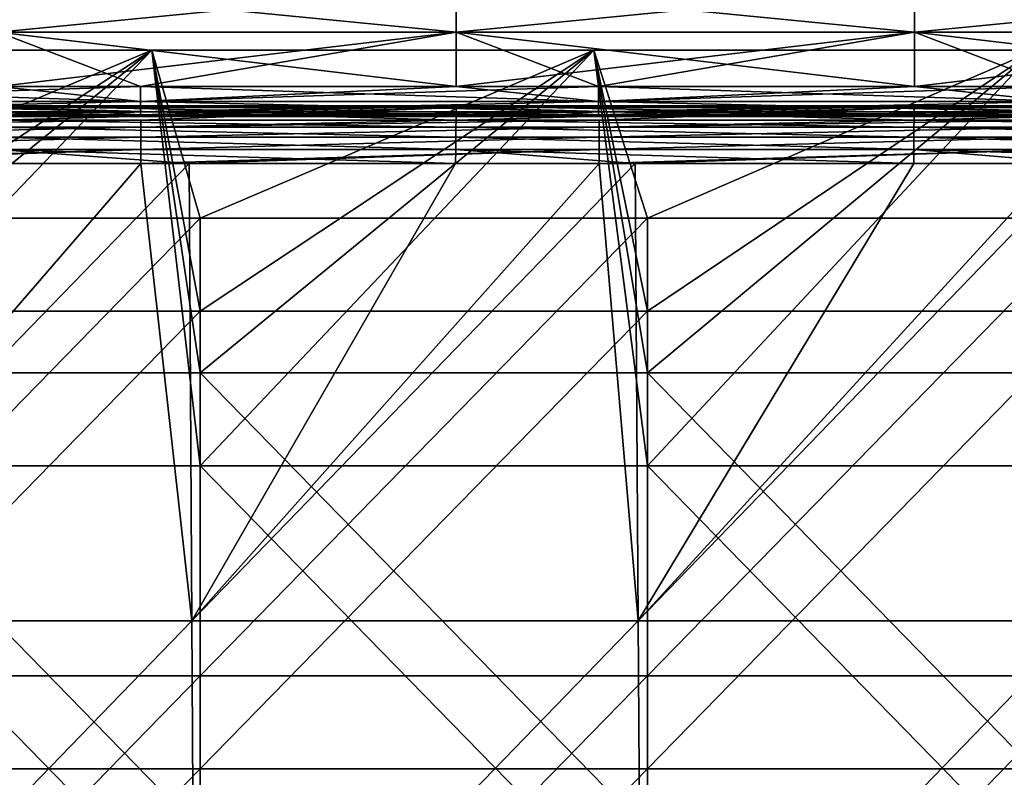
# Model space of a CAD drawing. Header units: millimetres. Extents: x -125 to 125, y -5 to 106.
# Tile 193 of 206: x 83 to 104, y 26 to 43. Entities that reach past the tile are written whole.
import ezdxf

# ---------------------------------------------------------------- set-up
doc = ezdxf.new("R2010")
doc.units = ezdxf.units.MM
doc.header["$LTSCALE"] = 65.185185
for name, color, linetype in [('107', 7, 'CONTINUOUS'), ('109', 7, 'CONTINUOUS'), ('110', 7, 'CONTINUOUS'), ('111', 7, 'CONTINUOUS'), ('112', 7, 'CONTINUOUS'), ('113', 7, 'CONTINUOUS'), ('114', 7, 'CONTINUOUS'), ('134', 7, 'CONTINUOUS'), ('135', 7, 'CONTINUOUS'), ('136', 7, 'CONTINUOUS'), ('244', 7, 'CONTINUOUS'), ('248', 7, 'CONTINUOUS'), ('250', 7, 'CONTINUOUS'), ('254', 7, 'CONTINUOUS'), ('275', 7, 'CONTINUOUS'), ('276', 7, 'CONTINUOUS')]:
    doc.layers.add(name, color=color, linetype=linetype)

msp = doc.modelspace()

# ---------------------------------------------------------------- linework, layer by layer
at = {"layer": '107', "linetype": 'CONTINUOUS'}
for points in [[(82.187, 40.344, -49.271), (82.189, 40.491, -49.011), (92.037, 40.344, -49.271), (82.187, 40.344, -49.271)], [(82.189, 40.491, -49.011), (92.039, 40.491, -49.011), (92.037, 40.344, -49.271), (82.189, 40.491, -49.011)], [(92.037, 40.344, -49.271), (92.039, 40.491, -49.011), (101.886, 40.344, -49.271), (92.037, 40.344, -49.271)], [(92.039, 40.491, -49.011), (101.888, 40.491, -49.011), (101.886, 40.344, -49.271), (92.039, 40.491, -49.011)], [(101.886, 40.344, -49.271), (101.888, 40.491, -49.011), (111.736, 40.344, -49.271), (101.886, 40.344, -49.271)], [(101.888, 40.491, -49.011), (111.738, 40.491, -49.011), (111.736, 40.344, -49.271), (101.888, 40.491, -49.011)], [(82.185, 40.128, -49.476), (82.187, 40.344, -49.271), (92.035, 40.128, -49.476), (82.185, 40.128, -49.476)], [(92.035, 40.128, -49.476), (82.187, 40.344, -49.271), (92.037, 40.344, -49.271), (92.035, 40.128, -49.476)], [(92.035, 40.128, -49.476), (92.037, 40.344, -49.271), (101.884, 40.128, -49.476), (92.035, 40.128, -49.476)], [(101.884, 40.128, -49.476), (92.037, 40.344, -49.271), (101.886, 40.344, -49.271), (101.884, 40.128, -49.476)], [(101.884, 40.128, -49.476), (101.886, 40.344, -49.271), (111.734, 40.128, -49.476), (101.884, 40.128, -49.476)], [(111.734, 40.128, -49.476), (101.886, 40.344, -49.271), (111.736, 40.344, -49.271), (111.734, 40.128, -49.476)], [(82.183, 39.86, -49.608), (82.185, 40.128, -49.476), (92.033, 39.86, -49.608), (82.183, 39.86, -49.608)], [(92.033, 39.86, -49.608), (82.185, 40.128, -49.476), (92.035, 40.128, -49.476), (92.033, 39.86, -49.608)], [(92.033, 39.86, -49.608), (92.035, 40.128, -49.476), (101.882, 39.86, -49.608), (92.033, 39.86, -49.608)], [(101.882, 39.86, -49.608), (92.035, 40.128, -49.476), (101.884, 40.128, -49.476), (101.882, 39.86, -49.608)], [(101.882, 39.86, -49.608), (101.884, 40.128, -49.476), (111.732, 39.86, -49.608), (101.882, 39.86, -49.608)], [(111.732, 39.86, -49.608), (101.884, 40.128, -49.476), (111.734, 40.128, -49.476), (111.732, 39.86, -49.608)], [(82.181, 39.565, -49.655), (82.183, 39.86, -49.608), (86.299, 39.565, -49.655), (82.181, 39.565, -49.655)], [(86.299, 39.565, -49.655), (82.183, 39.86, -49.608), (92.031, 39.565, -49.655), (86.299, 39.565, -49.655)], [(92.031, 39.565, -49.655), (82.183, 39.86, -49.608), (92.033, 39.86, -49.608), (92.031, 39.565, -49.655)], [(92.031, 39.565, -49.655), (92.033, 39.86, -49.608), (95.888, 39.565, -49.655), (92.031, 39.565, -49.655)], [(95.888, 39.565, -49.655), (92.033, 39.86, -49.608), (101.88, 39.565, -49.655), (95.888, 39.565, -49.655)], [(101.88, 39.565, -49.655), (92.033, 39.86, -49.608), (101.882, 39.86, -49.608), (101.88, 39.565, -49.655)], [(101.88, 39.565, -49.655), (101.882, 39.86, -49.608), (105.477, 39.565, -49.655), (101.88, 39.565, -49.655)], [(105.477, 39.565, -49.655), (101.882, 39.86, -49.608), (111.73, 39.565, -49.655), (105.477, 39.565, -49.655)], [(111.73, 39.565, -49.655), (101.882, 39.86, -49.608), (111.732, 39.86, -49.608), (111.73, 39.565, -49.655)]]:
    msp.add_3dface(points, dxfattribs=at)
at = {"layer": '109', "linetype": 'CONTINUOUS'}
for points in [[(76.763, 29.726, -49.741), (86.299, 39.565, -49.655), (86.359, 29.726, -49.741), (76.763, 29.726, -49.741)], [(82.181, 39.565, -49.655), (86.299, 39.565, -49.655), (76.763, 29.726, -49.741), (82.181, 39.565, -49.655)], [(86.299, 39.565, -49.655), (92.031, 39.565, -49.655), (86.359, 29.726, -49.741), (86.299, 39.565, -49.655)], [(86.359, 29.726, -49.741), (95.888, 39.565, -49.655), (95.954, 29.726, -49.741), (86.359, 29.726, -49.741)], [(92.031, 39.565, -49.655), (95.888, 39.565, -49.655), (86.359, 29.726, -49.741), (92.031, 39.565, -49.655)], [(95.888, 39.565, -49.655), (101.88, 39.565, -49.655), (95.954, 29.726, -49.741), (95.888, 39.565, -49.655)], [(101.88, 39.565, -49.655), (105.477, 39.565, -49.655), (95.954, 29.726, -49.741), (101.88, 39.565, -49.655)], [(95.954, 29.726, -49.741), (105.477, 39.565, -49.655), (105.55, 29.726, -49.741), (95.954, 29.726, -49.741)], [(76.763, 29.726, -49.741), (86.359, 29.726, -49.741), (76.816, 19.876, -49.827), (76.763, 29.726, -49.741)], [(86.359, 29.726, -49.741), (86.418, 19.876, -49.827), (76.816, 19.876, -49.827), (86.359, 29.726, -49.741)], [(86.359, 29.726, -49.741), (95.954, 29.726, -49.741), (86.418, 19.876, -49.827), (86.359, 29.726, -49.741)], [(95.954, 29.726, -49.741), (96.02, 19.876, -49.827), (86.418, 19.876, -49.827), (95.954, 29.726, -49.741)], [(95.954, 29.726, -49.741), (105.55, 29.726, -49.741), (96.02, 19.876, -49.827), (95.954, 29.726, -49.741)], [(105.55, 29.726, -49.741), (105.622, 19.876, -49.827), (96.02, 19.876, -49.827), (105.55, 29.726, -49.741)]]:
    msp.add_3dface(points, dxfattribs=at)
at = {"layer": '110', "linetype": 'CONTINUOUS'}
for points in [[(76.711, 39.565, 49.655), (76.763, 29.726, 49.741), (85.265, 39.565, 49.655), (76.711, 39.565, 49.655)], [(76.763, 29.726, 49.741), (86.359, 29.726, 49.741), (85.265, 39.565, 49.655), (76.763, 29.726, 49.741)], [(85.265, 39.565, 49.655), (86.359, 29.726, 49.741), (86.299, 39.565, 49.655), (85.265, 39.565, 49.655)], [(86.299, 39.565, 49.655), (86.359, 29.726, 49.741), (95.115, 39.565, 49.655), (86.299, 39.565, 49.655)], [(86.359, 29.726, 49.741), (95.954, 29.726, 49.741), (95.115, 39.565, 49.655), (86.359, 29.726, 49.741)], [(95.115, 39.565, 49.655), (95.954, 29.726, 49.741), (95.888, 39.565, 49.655), (95.115, 39.565, 49.655)], [(95.888, 39.565, 49.655), (95.954, 29.726, 49.741), (104.965, 39.565, 49.655), (95.888, 39.565, 49.655)], [(95.954, 29.726, 49.741), (105.55, 29.726, 49.741), (104.965, 39.565, 49.655), (95.954, 29.726, 49.741)], [(86.359, 29.726, 49.741), (76.763, 29.726, 49.741), (76.816, 19.876, 49.827), (86.359, 29.726, 49.741)], [(86.359, 29.726, 49.741), (76.816, 19.876, 49.827), (86.418, 19.876, 49.827), (86.359, 29.726, 49.741)], [(95.954, 29.726, 49.741), (86.359, 29.726, 49.741), (86.418, 19.876, 49.827), (95.954, 29.726, 49.741)], [(95.954, 29.726, 49.741), (86.418, 19.876, 49.827), (96.02, 19.876, 49.827), (95.954, 29.726, 49.741)], [(105.55, 29.726, 49.741), (95.954, 29.726, 49.741), (96.02, 19.876, 49.827), (105.55, 29.726, 49.741)], [(105.55, 29.726, 49.741), (96.02, 19.876, 49.827), (105.622, 19.876, 49.827), (105.55, 29.726, 49.741)]]:
    msp.add_3dface(points, dxfattribs=at)
at = {"layer": '111', "linetype": 'CONTINUOUS'}
for points in [[(85.265, 40.491, 49.011), (82.189, 40.491, 49.011), (75.416, 40.344, 49.271), (85.265, 40.491, 49.011)], [(85.265, 40.344, 49.271), (85.265, 40.491, 49.011), (75.416, 40.344, 49.271), (85.265, 40.344, 49.271)], [(85.265, 40.344, 49.271), (92.039, 40.491, 49.011), (85.265, 40.491, 49.011), (85.265, 40.344, 49.271)], [(95.115, 40.491, 49.011), (92.039, 40.491, 49.011), (85.265, 40.344, 49.271), (95.115, 40.491, 49.011)], [(95.115, 40.344, 49.271), (95.115, 40.491, 49.011), (85.265, 40.344, 49.271), (95.115, 40.344, 49.271)], [(95.115, 40.344, 49.271), (101.888, 40.491, 49.011), (95.115, 40.491, 49.011), (95.115, 40.344, 49.271)], [(104.965, 40.491, 49.011), (101.888, 40.491, 49.011), (95.115, 40.344, 49.271), (104.965, 40.491, 49.011)], [(104.965, 40.344, 49.271), (104.965, 40.491, 49.011), (95.115, 40.344, 49.271), (104.965, 40.344, 49.271)], [(75.416, 40.128, 49.476), (85.265, 40.344, 49.271), (75.416, 40.344, 49.271), (75.416, 40.128, 49.476)], [(85.265, 40.128, 49.476), (85.265, 40.344, 49.271), (75.416, 40.128, 49.476), (85.265, 40.128, 49.476)], [(85.265, 40.128, 49.476), (95.115, 40.344, 49.271), (85.265, 40.344, 49.271), (85.265, 40.128, 49.476)], [(95.115, 40.128, 49.476), (95.115, 40.344, 49.271), (85.265, 40.128, 49.476), (95.115, 40.128, 49.476)], [(95.115, 40.128, 49.476), (104.965, 40.344, 49.271), (95.115, 40.344, 49.271), (95.115, 40.128, 49.476)], [(104.965, 40.128, 49.476), (104.965, 40.344, 49.271), (95.115, 40.128, 49.476), (104.965, 40.128, 49.476)], [(75.416, 39.86, 49.608), (85.265, 40.128, 49.476), (75.416, 40.128, 49.476), (75.416, 39.86, 49.608)], [(85.265, 39.86, 49.608), (85.265, 40.128, 49.476), (75.416, 39.86, 49.608), (85.265, 39.86, 49.608)], [(85.265, 39.86, 49.608), (95.115, 40.128, 49.476), (85.265, 40.128, 49.476), (85.265, 39.86, 49.608)], [(95.115, 39.86, 49.608), (95.115, 40.128, 49.476), (85.265, 39.86, 49.608), (95.115, 39.86, 49.608)], [(95.115, 39.86, 49.608), (104.965, 40.128, 49.476), (95.115, 40.128, 49.476), (95.115, 39.86, 49.608)], [(104.965, 39.86, 49.608), (104.965, 40.128, 49.476), (95.115, 39.86, 49.608), (104.965, 39.86, 49.608)], [(75.416, 39.565, 49.655), (85.265, 39.86, 49.608), (75.416, 39.86, 49.608), (75.416, 39.565, 49.655)], [(75.416, 39.565, 49.655), (76.711, 39.565, 49.655), (85.265, 39.86, 49.608), (75.416, 39.565, 49.655)], [(76.711, 39.565, 49.655), (85.265, 39.565, 49.655), (85.265, 39.86, 49.608), (76.711, 39.565, 49.655)], [(85.265, 39.565, 49.655), (86.299, 39.565, 49.655), (95.115, 39.86, 49.608), (85.265, 39.565, 49.655)], [(85.265, 39.565, 49.655), (95.115, 39.86, 49.608), (85.265, 39.86, 49.608), (85.265, 39.565, 49.655)], [(86.299, 39.565, 49.655), (95.115, 39.565, 49.655), (95.115, 39.86, 49.608), (86.299, 39.565, 49.655)], [(95.115, 39.565, 49.655), (95.888, 39.565, 49.655), (104.965, 39.86, 49.608), (95.115, 39.565, 49.655)], [(95.115, 39.565, 49.655), (104.965, 39.86, 49.608), (95.115, 39.86, 49.608), (95.115, 39.565, 49.655)], [(95.888, 39.565, 49.655), (104.965, 39.565, 49.655), (104.965, 39.86, 49.608), (95.888, 39.565, 49.655)]]:
    msp.add_3dface(points, dxfattribs=at)
at = {"layer": '112', "linetype": 'CONTINUOUS'}
for points in [[(82.189, 40.608, 45.796), (82.189, 40.805, 46.867), (85.257, 40.608, 45.796), (82.189, 40.608, 45.796)], [(82.189, 40.805, 46.867), (92.039, 40.608, 45.796), (85.257, 40.608, 45.796), (82.189, 40.805, 46.867)], [(82.189, 40.766, 47.956), (92.039, 40.805, 46.867), (82.189, 40.805, 46.867), (82.189, 40.766, 47.956)], [(92.039, 40.805, 46.867), (92.039, 40.608, 45.796), (82.189, 40.805, 46.867), (92.039, 40.805, 46.867)], [(92.039, 40.766, 47.956), (92.039, 40.805, 46.867), (82.189, 40.766, 47.956), (92.039, 40.766, 47.956)], [(82.189, 40.491, 49.011), (85.265, 40.491, 49.011), (92.039, 40.766, 47.956), (82.189, 40.491, 49.011)], [(82.189, 40.491, 49.011), (92.039, 40.766, 47.956), (82.189, 40.766, 47.956), (82.189, 40.491, 49.011)], [(85.265, 40.491, 49.011), (92.039, 40.491, 49.011), (92.039, 40.766, 47.956), (85.265, 40.491, 49.011)], [(92.039, 40.766, 47.956), (101.888, 40.805, 46.867), (92.039, 40.805, 46.867), (92.039, 40.766, 47.956)], [(101.888, 40.805, 46.867), (101.888, 40.608, 45.796), (92.039, 40.805, 46.867), (101.888, 40.805, 46.867)], [(101.888, 40.766, 47.956), (101.888, 40.805, 46.867), (92.039, 40.766, 47.956), (101.888, 40.766, 47.956)], [(92.039, 40.805, 46.867), (101.888, 40.608, 45.796), (95.106, 40.608, 45.796), (92.039, 40.805, 46.867)], [(92.039, 40.608, 45.796), (92.039, 40.805, 46.867), (95.106, 40.608, 45.796), (92.039, 40.608, 45.796)], [(92.039, 40.491, 49.011), (95.115, 40.491, 49.011), (101.888, 40.766, 47.956), (92.039, 40.491, 49.011)], [(92.039, 40.491, 49.011), (101.888, 40.766, 47.956), (92.039, 40.766, 47.956), (92.039, 40.491, 49.011)], [(95.115, 40.491, 49.011), (101.888, 40.491, 49.011), (101.888, 40.766, 47.956), (95.115, 40.491, 49.011)], [(101.888, 40.608, 45.796), (101.888, 40.805, 46.867), (104.956, 40.608, 45.796), (101.888, 40.608, 45.796)], [(101.888, 40.805, 46.867), (111.738, 40.608, 45.796), (104.956, 40.608, 45.796), (101.888, 40.805, 46.867)], [(101.888, 40.766, 47.956), (111.738, 40.805, 46.867), (101.888, 40.805, 46.867), (101.888, 40.766, 47.956)], [(111.738, 40.805, 46.867), (111.738, 40.608, 45.796), (101.888, 40.805, 46.867), (111.738, 40.805, 46.867)], [(111.738, 40.766, 47.956), (111.738, 40.805, 46.867), (101.888, 40.766, 47.956), (111.738, 40.766, 47.956)], [(101.888, 40.491, 49.011), (111.738, 40.766, 47.956), (101.888, 40.766, 47.956), (101.888, 40.491, 49.011)], [(101.888, 40.491, 49.011), (104.965, 40.491, 49.011), (111.738, 40.766, 47.956), (101.888, 40.491, 49.011)]]:
    msp.add_3dface(points, dxfattribs=at)
at = {"layer": '113', "linetype": 'CONTINUOUS'}
for points in [[(85.257, 40.898, 44.764), (85.257, 41.219, 44.571), (75.407, 40.898, 44.764), (85.257, 40.898, 44.764)], [(85.257, 41.219, 44.571), (82.195, 41.219, 44.571), (75.407, 40.898, 44.764), (85.257, 41.219, 44.571)], [(95.106, 40.898, 44.764), (95.106, 41.219, 44.571), (85.257, 40.898, 44.764), (95.106, 40.898, 44.764)], [(85.257, 40.898, 44.764), (92.045, 41.219, 44.571), (85.257, 41.219, 44.571), (85.257, 40.898, 44.764)], [(95.106, 41.219, 44.571), (92.045, 41.219, 44.571), (85.257, 40.898, 44.764), (95.106, 41.219, 44.571)], [(104.956, 40.898, 44.764), (104.956, 41.219, 44.571), (95.106, 40.898, 44.764), (104.956, 40.898, 44.764)], [(95.106, 40.898, 44.764), (101.895, 41.219, 44.571), (95.106, 41.219, 44.571), (95.106, 40.898, 44.764)], [(104.956, 41.219, 44.571), (101.895, 41.219, 44.571), (95.106, 40.898, 44.764), (104.956, 41.219, 44.571)], [(75.407, 40.671, 45.062), (85.257, 40.898, 44.764), (75.407, 40.898, 44.764), (75.407, 40.671, 45.062)], [(85.257, 40.671, 45.062), (85.257, 40.898, 44.764), (75.407, 40.671, 45.062), (85.257, 40.671, 45.062)], [(95.106, 40.671, 45.062), (95.106, 40.898, 44.764), (85.257, 40.671, 45.062), (95.106, 40.671, 45.062)], [(85.257, 40.671, 45.062), (95.106, 40.898, 44.764), (85.257, 40.898, 44.764), (85.257, 40.671, 45.062)], [(104.956, 40.671, 45.062), (104.956, 40.898, 44.764), (95.106, 40.671, 45.062), (104.956, 40.671, 45.062)], [(95.106, 40.671, 45.062), (104.956, 40.898, 44.764), (95.106, 40.898, 44.764), (95.106, 40.671, 45.062)], [(75.407, 40.57, 45.423), (85.257, 40.671, 45.062), (75.407, 40.671, 45.062), (75.407, 40.57, 45.423)], [(85.257, 40.57, 45.423), (85.257, 40.671, 45.062), (75.407, 40.57, 45.423), (85.257, 40.57, 45.423)], [(95.106, 40.57, 45.423), (95.106, 40.671, 45.062), (85.257, 40.57, 45.423), (95.106, 40.57, 45.423)], [(85.257, 40.57, 45.423), (95.106, 40.671, 45.062), (85.257, 40.671, 45.062), (85.257, 40.57, 45.423)], [(104.956, 40.57, 45.423), (104.956, 40.671, 45.062), (95.106, 40.57, 45.423), (104.956, 40.57, 45.423)], [(95.106, 40.57, 45.423), (104.956, 40.671, 45.062), (95.106, 40.671, 45.062), (95.106, 40.57, 45.423)], [(75.407, 40.608, 45.796), (82.189, 40.608, 45.796), (85.257, 40.57, 45.423), (75.407, 40.608, 45.796)], [(75.407, 40.608, 45.796), (85.257, 40.57, 45.423), (75.407, 40.57, 45.423), (75.407, 40.608, 45.796)], [(82.189, 40.608, 45.796), (85.257, 40.608, 45.796), (85.257, 40.57, 45.423), (82.189, 40.608, 45.796)], [(85.257, 40.608, 45.796), (92.039, 40.608, 45.796), (95.106, 40.57, 45.423), (85.257, 40.608, 45.796)], [(85.257, 40.608, 45.796), (95.106, 40.57, 45.423), (85.257, 40.57, 45.423), (85.257, 40.608, 45.796)], [(92.039, 40.608, 45.796), (95.106, 40.608, 45.796), (95.106, 40.57, 45.423), (92.039, 40.608, 45.796)], [(95.106, 40.608, 45.796), (101.888, 40.608, 45.796), (104.956, 40.57, 45.423), (95.106, 40.608, 45.796)], [(95.106, 40.608, 45.796), (104.956, 40.57, 45.423), (95.106, 40.57, 45.423), (95.106, 40.608, 45.796)], [(101.888, 40.608, 45.796), (104.956, 40.608, 45.796), (104.956, 40.57, 45.423), (101.888, 40.608, 45.796)]]:
    msp.add_3dface(points, dxfattribs=at)
at = {"layer": '114', "linetype": 'CONTINUOUS'}
for points in [[(92.045, 42.388, 43.952), (92.045, 43.354, 43.048), (82.195, 42.388, 43.952), (92.045, 42.388, 43.952)], [(82.195, 42.388, 43.952), (92.045, 43.354, 43.048), (82.195, 43.354, 43.048), (82.195, 42.388, 43.952)], [(101.895, 42.388, 43.952), (101.895, 43.354, 43.048), (92.045, 42.388, 43.952), (101.895, 42.388, 43.952)], [(92.045, 42.388, 43.952), (101.895, 43.354, 43.048), (92.045, 43.354, 43.048), (92.045, 42.388, 43.952)], [(111.745, 42.388, 43.952), (111.745, 43.354, 43.048), (101.895, 42.388, 43.952), (111.745, 42.388, 43.952)], [(101.895, 42.388, 43.952), (111.745, 43.354, 43.048), (101.895, 43.354, 43.048), (101.895, 42.388, 43.952)], [(82.195, 41.219, 44.571), (92.045, 42.388, 43.952), (82.195, 42.388, 43.952), (82.195, 41.219, 44.571)], [(82.195, 41.219, 44.571), (85.257, 41.219, 44.571), (92.045, 42.388, 43.952), (82.195, 41.219, 44.571)], [(85.257, 41.219, 44.571), (92.045, 41.219, 44.571), (92.045, 42.388, 43.952), (85.257, 41.219, 44.571)], [(92.045, 41.219, 44.571), (101.895, 42.388, 43.952), (92.045, 42.388, 43.952), (92.045, 41.219, 44.571)], [(92.045, 41.219, 44.571), (95.106, 41.219, 44.571), (101.895, 42.388, 43.952), (92.045, 41.219, 44.571)], [(95.106, 41.219, 44.571), (101.895, 41.219, 44.571), (101.895, 42.388, 43.952), (95.106, 41.219, 44.571)], [(101.895, 41.219, 44.571), (111.745, 42.388, 43.952), (101.895, 42.388, 43.952), (101.895, 41.219, 44.571)], [(101.895, 41.219, 44.571), (104.956, 41.219, 44.571), (111.745, 42.388, 43.952), (101.895, 41.219, 44.571)]]:
    msp.add_3dface(points, dxfattribs=at)
at = {"layer": '134', "linetype": 'CONTINUOUS'}
for points in [[(92.045, 43.354, -43.048), (92.045, 42.388, -43.952), (82.195, 43.354, -43.048), (92.045, 43.354, -43.048)], [(82.195, 43.354, -43.048), (92.045, 42.388, -43.952), (82.195, 42.388, -43.952), (82.195, 43.354, -43.048)], [(92.045, 43.354, -43.048), (101.895, 42.388, -43.952), (92.045, 42.388, -43.952), (92.045, 43.354, -43.048)], [(101.895, 43.354, -43.048), (101.895, 42.388, -43.952), (92.045, 43.354, -43.048), (101.895, 43.354, -43.048)], [(101.895, 43.354, -43.048), (111.745, 42.388, -43.952), (101.895, 42.388, -43.952), (101.895, 43.354, -43.048)], [(111.745, 43.354, -43.048), (111.745, 42.388, -43.952), (101.895, 43.354, -43.048), (111.745, 43.354, -43.048)], [(82.195, 42.388, -43.952), (85.257, 41.219, -44.571), (82.195, 41.219, -44.571), (82.195, 42.388, -43.952)], [(92.045, 41.219, -44.571), (85.257, 41.219, -44.571), (82.195, 42.388, -43.952), (92.045, 41.219, -44.571)], [(92.045, 42.388, -43.952), (92.045, 41.219, -44.571), (82.195, 42.388, -43.952), (92.045, 42.388, -43.952)], [(92.045, 42.388, -43.952), (95.106, 41.219, -44.571), (92.045, 41.219, -44.571), (92.045, 42.388, -43.952)], [(101.895, 42.388, -43.952), (101.895, 41.219, -44.571), (92.045, 42.388, -43.952), (101.895, 42.388, -43.952)], [(101.895, 41.219, -44.571), (95.106, 41.219, -44.571), (92.045, 42.388, -43.952), (101.895, 41.219, -44.571)], [(101.895, 42.388, -43.952), (104.956, 41.219, -44.571), (101.895, 41.219, -44.571), (101.895, 42.388, -43.952)], [(111.745, 41.219, -44.571), (104.956, 41.219, -44.571), (101.895, 42.388, -43.952), (111.745, 41.219, -44.571)], [(111.745, 42.388, -43.952), (111.745, 41.219, -44.571), (101.895, 42.388, -43.952), (111.745, 42.388, -43.952)]]:
    msp.add_3dface(points, dxfattribs=at)
at = {"layer": '135', "linetype": 'CONTINUOUS'}
for points in [[(75.407, 41.219, -44.571), (85.257, 40.898, -44.764), (75.407, 40.898, -44.764), (75.407, 41.219, -44.571)], [(75.407, 41.219, -44.571), (82.195, 41.219, -44.571), (85.257, 40.898, -44.764), (75.407, 41.219, -44.571)], [(82.195, 41.219, -44.571), (85.257, 41.219, -44.571), (85.257, 40.898, -44.764), (82.195, 41.219, -44.571)], [(85.257, 41.219, -44.571), (95.106, 40.898, -44.764), (85.257, 40.898, -44.764), (85.257, 41.219, -44.571)], [(85.257, 41.219, -44.571), (92.045, 41.219, -44.571), (95.106, 40.898, -44.764), (85.257, 41.219, -44.571)], [(92.045, 41.219, -44.571), (95.106, 41.219, -44.571), (95.106, 40.898, -44.764), (92.045, 41.219, -44.571)], [(95.106, 41.219, -44.571), (101.895, 41.219, -44.571), (104.956, 40.898, -44.764), (95.106, 41.219, -44.571)], [(95.106, 41.219, -44.571), (104.956, 40.898, -44.764), (95.106, 40.898, -44.764), (95.106, 41.219, -44.571)], [(101.895, 41.219, -44.571), (104.956, 41.219, -44.571), (104.956, 40.898, -44.764), (101.895, 41.219, -44.571)], [(85.257, 40.898, -44.764), (85.257, 40.671, -45.062), (75.407, 40.898, -44.764), (85.257, 40.898, -44.764)], [(75.407, 40.898, -44.764), (85.257, 40.671, -45.062), (75.407, 40.671, -45.062), (75.407, 40.898, -44.764)], [(95.106, 40.898, -44.764), (95.106, 40.671, -45.062), (85.257, 40.898, -44.764), (95.106, 40.898, -44.764)], [(85.257, 40.898, -44.764), (95.106, 40.671, -45.062), (85.257, 40.671, -45.062), (85.257, 40.898, -44.764)], [(95.106, 40.898, -44.764), (104.956, 40.671, -45.062), (95.106, 40.671, -45.062), (95.106, 40.898, -44.764)], [(104.956, 40.898, -44.764), (104.956, 40.671, -45.062), (95.106, 40.898, -44.764), (104.956, 40.898, -44.764)], [(85.257, 40.671, -45.062), (85.257, 40.57, -45.423), (75.407, 40.671, -45.062), (85.257, 40.671, -45.062)], [(75.407, 40.671, -45.062), (85.257, 40.57, -45.423), (75.407, 40.57, -45.423), (75.407, 40.671, -45.062)], [(95.106, 40.671, -45.062), (95.106, 40.57, -45.423), (85.257, 40.671, -45.062), (95.106, 40.671, -45.062)], [(85.257, 40.671, -45.062), (95.106, 40.57, -45.423), (85.257, 40.57, -45.423), (85.257, 40.671, -45.062)], [(95.106, 40.671, -45.062), (104.956, 40.57, -45.423), (95.106, 40.57, -45.423), (95.106, 40.671, -45.062)], [(104.956, 40.671, -45.062), (104.956, 40.57, -45.423), (95.106, 40.671, -45.062), (104.956, 40.671, -45.062)], [(85.257, 40.57, -45.423), (85.257, 40.608, -45.796), (75.407, 40.57, -45.423), (85.257, 40.57, -45.423)], [(85.257, 40.608, -45.796), (82.189, 40.608, -45.796), (75.407, 40.57, -45.423), (85.257, 40.608, -45.796)], [(95.106, 40.608, -45.796), (92.039, 40.608, -45.796), (85.257, 40.57, -45.423), (95.106, 40.608, -45.796)], [(85.257, 40.57, -45.423), (92.039, 40.608, -45.796), (85.257, 40.608, -45.796), (85.257, 40.57, -45.423)], [(95.106, 40.57, -45.423), (95.106, 40.608, -45.796), (85.257, 40.57, -45.423), (95.106, 40.57, -45.423)], [(104.956, 40.57, -45.423), (104.956, 40.608, -45.796), (95.106, 40.57, -45.423), (104.956, 40.57, -45.423)], [(104.956, 40.608, -45.796), (101.888, 40.608, -45.796), (95.106, 40.57, -45.423), (104.956, 40.608, -45.796)], [(95.106, 40.57, -45.423), (101.888, 40.608, -45.796), (95.106, 40.608, -45.796), (95.106, 40.57, -45.423)]]:
    msp.add_3dface(points, dxfattribs=at)
at = {"layer": '136', "linetype": 'CONTINUOUS'}
for points in [[(82.189, 40.608, -45.796), (85.257, 40.608, -45.796), (92.039, 40.805, -46.867), (82.189, 40.608, -45.796)], [(82.189, 40.805, -46.867), (82.189, 40.608, -45.796), (92.039, 40.805, -46.867), (82.189, 40.805, -46.867)], [(92.039, 40.766, -47.956), (82.189, 40.805, -46.867), (92.039, 40.805, -46.867), (92.039, 40.766, -47.956)], [(82.189, 40.766, -47.956), (82.189, 40.805, -46.867), (92.039, 40.766, -47.956), (82.189, 40.766, -47.956)], [(92.039, 40.491, -49.011), (82.189, 40.766, -47.956), (92.039, 40.766, -47.956), (92.039, 40.491, -49.011)], [(92.039, 40.491, -49.011), (82.189, 40.491, -49.011), (82.189, 40.766, -47.956), (92.039, 40.491, -49.011)], [(85.257, 40.608, -45.796), (92.039, 40.608, -45.796), (92.039, 40.805, -46.867), (85.257, 40.608, -45.796)], [(92.039, 40.608, -45.796), (95.106, 40.608, -45.796), (101.888, 40.805, -46.867), (92.039, 40.608, -45.796)], [(92.039, 40.805, -46.867), (92.039, 40.608, -45.796), (101.888, 40.805, -46.867), (92.039, 40.805, -46.867)], [(101.888, 40.766, -47.956), (92.039, 40.805, -46.867), (101.888, 40.805, -46.867), (101.888, 40.766, -47.956)], [(92.039, 40.766, -47.956), (92.039, 40.805, -46.867), (101.888, 40.766, -47.956), (92.039, 40.766, -47.956)], [(101.888, 40.491, -49.011), (92.039, 40.491, -49.011), (92.039, 40.766, -47.956), (101.888, 40.491, -49.011)], [(101.888, 40.491, -49.011), (92.039, 40.766, -47.956), (101.888, 40.766, -47.956), (101.888, 40.491, -49.011)], [(95.106, 40.608, -45.796), (101.888, 40.608, -45.796), (101.888, 40.805, -46.867), (95.106, 40.608, -45.796)], [(101.888, 40.805, -46.867), (101.888, 40.608, -45.796), (111.738, 40.805, -46.867), (101.888, 40.805, -46.867)], [(101.888, 40.608, -45.796), (104.956, 40.608, -45.796), (111.738, 40.805, -46.867), (101.888, 40.608, -45.796)], [(111.738, 40.766, -47.956), (101.888, 40.805, -46.867), (111.738, 40.805, -46.867), (111.738, 40.766, -47.956)], [(101.888, 40.766, -47.956), (101.888, 40.805, -46.867), (111.738, 40.766, -47.956), (101.888, 40.766, -47.956)], [(111.738, 40.491, -49.011), (101.888, 40.766, -47.956), (111.738, 40.766, -47.956), (111.738, 40.491, -49.011)], [(111.738, 40.491, -49.011), (101.888, 40.491, -49.011), (101.888, 40.766, -47.956), (111.738, 40.491, -49.011)]]:
    msp.add_3dface(points, dxfattribs=at)
at = {"layer": '244', "linetype": 'CONTINUOUS'}
for points in [[(85.5, 42, -55.5), (76.923, 36.389, -55.5), (76, 42, -55.5), (85.5, 42, -55.5)], [(86.538, 36.389, -55.5), (76.923, 36.389, -55.5), (85.5, 42, -55.5), (86.538, 36.389, -55.5)], [(95, 42, -55.5), (86.538, 36.389, -55.5), (85.5, 42, -55.5), (95, 42, -55.5)], [(96.154, 36.389, -55.5), (86.538, 36.389, -55.5), (95, 42, -55.5), (96.154, 36.389, -55.5)], [(104.5, 42, -55.5), (96.154, 36.389, -55.5), (95, 42, -55.5), (104.5, 42, -55.5)], [(105.769, 36.389, -55.5), (96.154, 36.389, -55.5), (104.5, 42, -55.5), (105.769, 36.389, -55.5)], [(76.923, 26.54, -55.5), (86.538, 36.389, -55.5), (86.538, 26.54, -55.5), (76.923, 26.54, -55.5)], [(76.923, 36.389, -55.5), (86.538, 36.389, -55.5), (76.923, 26.54, -55.5), (76.923, 36.389, -55.5)], [(86.538, 26.54, -55.5), (96.154, 36.389, -55.5), (96.154, 26.54, -55.5), (86.538, 26.54, -55.5)], [(86.538, 36.389, -55.5), (96.154, 36.389, -55.5), (86.538, 26.54, -55.5), (86.538, 36.389, -55.5)], [(96.154, 26.54, -55.5), (105.769, 36.389, -55.5), (105.769, 26.54, -55.5), (96.154, 26.54, -55.5)], [(96.154, 36.389, -55.5), (105.769, 36.389, -55.5), (96.154, 26.54, -55.5), (96.154, 36.389, -55.5)], [(76.923, 26.54, -55.5), (86.538, 26.54, -55.5), (76.923, 16.69, -55.5), (76.923, 26.54, -55.5)], [(76.923, 16.69, -55.5), (86.538, 26.54, -55.5), (86.538, 16.69, -55.5), (76.923, 16.69, -55.5)], [(86.538, 26.54, -55.5), (96.154, 26.54, -55.5), (86.538, 16.69, -55.5), (86.538, 26.54, -55.5)], [(86.538, 16.69, -55.5), (96.154, 26.54, -55.5), (96.154, 16.69, -55.5), (86.538, 16.69, -55.5)], [(96.154, 26.54, -55.5), (105.769, 26.54, -55.5), (96.154, 16.69, -55.5), (96.154, 26.54, -55.5)], [(96.154, 16.69, -55.5), (105.769, 26.54, -55.5), (105.769, 16.69, -55.5), (96.154, 16.69, -55.5)]]:
    msp.add_3dface(points, dxfattribs=at)
at = {"layer": '248', "linetype": 'CONTINUOUS'}
for points in [[(76, 42, 55.5), (76.923, 35.061, 55.5), (85.5, 42, 55.5), (76, 42, 55.5)], [(76.923, 35.061, 55.5), (86.538, 35.061, 55.5), (85.5, 42, 55.5), (76.923, 35.061, 55.5)], [(85.5, 42, 55.5), (86.538, 35.061, 55.5), (95, 42, 55.5), (85.5, 42, 55.5)], [(86.538, 35.061, 55.5), (96.154, 35.061, 55.5), (95, 42, 55.5), (86.538, 35.061, 55.5)], [(95, 42, 55.5), (96.154, 35.061, 55.5), (104.5, 42, 55.5), (95, 42, 55.5)], [(96.154, 35.061, 55.5), (105.769, 35.061, 55.5), (104.5, 42, 55.5), (96.154, 35.061, 55.5)], [(76.923, 35.061, 55.5), (86.538, 25.212, 55.5), (86.538, 35.061, 55.5), (76.923, 35.061, 55.5)], [(76.923, 25.212, 55.5), (86.538, 25.212, 55.5), (76.923, 35.061, 55.5), (76.923, 25.212, 55.5)], [(86.538, 35.061, 55.5), (96.154, 25.212, 55.5), (96.154, 35.061, 55.5), (86.538, 35.061, 55.5)], [(86.538, 25.212, 55.5), (96.154, 25.212, 55.5), (86.538, 35.061, 55.5), (86.538, 25.212, 55.5)], [(96.154, 35.061, 55.5), (105.769, 25.212, 55.5), (105.769, 35.061, 55.5), (96.154, 35.061, 55.5)], [(96.154, 25.212, 55.5), (105.769, 25.212, 55.5), (96.154, 35.061, 55.5), (96.154, 25.212, 55.5)]]:
    msp.add_3dface(points, dxfattribs=at)
at = {"layer": '250', "linetype": 'CONTINUOUS'}
for points in [[(76, 42, -52.5), (76.923, 33.061, -52.5), (85.5, 42, -52.5), (76, 42, -52.5)], [(76.923, 33.061, -52.5), (86.538, 33.061, -52.5), (85.5, 42, -52.5), (76.923, 33.061, -52.5)], [(85.5, 42, -52.5), (86.538, 33.061, -52.5), (95, 42, -52.5), (85.5, 42, -52.5)], [(86.538, 33.061, -52.5), (96.154, 33.061, -52.5), (95, 42, -52.5), (86.538, 33.061, -52.5)], [(95, 42, -52.5), (96.154, 33.061, -52.5), (104.5, 42, -52.5), (95, 42, -52.5)], [(96.154, 33.061, -52.5), (105.769, 33.061, -52.5), (104.5, 42, -52.5), (96.154, 33.061, -52.5)], [(76.923, 23.212, -52.5), (86.538, 23.212, -52.5), (76.923, 33.061, -52.5), (76.923, 23.212, -52.5)], [(76.923, 33.061, -52.5), (86.538, 23.212, -52.5), (86.538, 33.061, -52.5), (76.923, 33.061, -52.5)], [(86.538, 33.061, -52.5), (96.154, 23.212, -52.5), (96.154, 33.061, -52.5), (86.538, 33.061, -52.5)], [(86.538, 23.212, -52.5), (96.154, 23.212, -52.5), (86.538, 33.061, -52.5), (86.538, 23.212, -52.5)], [(96.154, 23.212, -52.5), (105.769, 23.212, -52.5), (96.154, 33.061, -52.5), (96.154, 23.212, -52.5)], [(96.154, 33.061, -52.5), (105.769, 23.212, -52.5), (105.769, 33.061, -52.5), (96.154, 33.061, -52.5)]]:
    msp.add_3dface(points, dxfattribs=at)
at = {"layer": '254', "linetype": 'CONTINUOUS'}
for points in [[(85.5, 42, 52.5), (76.923, 38.389, 52.5), (76, 42, 52.5), (85.5, 42, 52.5)], [(86.538, 38.389, 52.5), (76.923, 38.389, 52.5), (85.5, 42, 52.5), (86.538, 38.389, 52.5)], [(95, 42, 52.5), (86.538, 38.389, 52.5), (85.5, 42, 52.5), (95, 42, 52.5)], [(96.154, 38.389, 52.5), (86.538, 38.389, 52.5), (95, 42, 52.5), (96.154, 38.389, 52.5)], [(104.5, 42, 52.5), (96.154, 38.389, 52.5), (95, 42, 52.5), (104.5, 42, 52.5)], [(105.769, 38.389, 52.5), (96.154, 38.389, 52.5), (104.5, 42, 52.5), (105.769, 38.389, 52.5)], [(76.923, 28.54, 52.5), (86.538, 38.389, 52.5), (86.538, 28.54, 52.5), (76.923, 28.54, 52.5)], [(76.923, 38.389, 52.5), (86.538, 38.389, 52.5), (76.923, 28.54, 52.5), (76.923, 38.389, 52.5)], [(86.538, 38.389, 52.5), (96.154, 38.389, 52.5), (86.538, 28.54, 52.5), (86.538, 38.389, 52.5)], [(86.538, 28.54, 52.5), (96.154, 38.389, 52.5), (96.154, 28.54, 52.5), (86.538, 28.54, 52.5)], [(96.154, 28.54, 52.5), (105.769, 38.389, 52.5), (105.769, 28.54, 52.5), (96.154, 28.54, 52.5)], [(96.154, 38.389, 52.5), (105.769, 38.389, 52.5), (96.154, 28.54, 52.5), (96.154, 38.389, 52.5)], [(76.923, 18.69, 52.5), (86.538, 28.54, 52.5), (86.538, 18.69, 52.5), (76.923, 18.69, 52.5)], [(76.923, 28.54, 52.5), (86.538, 28.54, 52.5), (76.923, 18.69, 52.5), (76.923, 28.54, 52.5)], [(86.538, 28.54, 52.5), (96.154, 28.54, 52.5), (86.538, 18.69, 52.5), (86.538, 28.54, 52.5)], [(86.538, 18.69, 52.5), (96.154, 28.54, 52.5), (96.154, 18.69, 52.5), (86.538, 18.69, 52.5)], [(96.154, 28.54, 52.5), (105.769, 28.54, 52.5), (96.154, 18.69, 52.5), (96.154, 28.54, 52.5)], [(96.154, 18.69, 52.5), (105.769, 28.54, 52.5), (105.769, 18.69, 52.5), (96.154, 18.69, 52.5)]]:
    msp.add_3dface(points, dxfattribs=at)
at = {"layer": '275', "linetype": 'CONTINUOUS'}
for points in [[(76, 42, -55.5), (76, 42, -52.5), (85.5, 42, -52.5), (76, 42, -55.5)], [(85.5, 42, -55.5), (76, 42, -55.5), (85.5, 42, -52.5), (85.5, 42, -55.5)], [(85.5, 42, -55.5), (85.5, 42, -52.5), (95, 42, -52.5), (85.5, 42, -55.5)], [(95, 42, -55.5), (85.5, 42, -55.5), (95, 42, -52.5), (95, 42, -55.5)], [(95, 42, -55.5), (95, 42, -52.5), (104.5, 42, -52.5), (95, 42, -55.5)], [(104.5, 42, -55.5), (95, 42, -55.5), (104.5, 42, -52.5), (104.5, 42, -55.5)]]:
    msp.add_3dface(points, dxfattribs=at)
at = {"layer": '276', "linetype": 'CONTINUOUS'}
for points in [[(76, 42, 55.5), (85.5, 42, 55.5), (76, 42, 52.5), (76, 42, 55.5)], [(85.5, 42, 55.5), (85.5, 42, 52.5), (76, 42, 52.5), (85.5, 42, 55.5)], [(85.5, 42, 55.5), (95, 42, 55.5), (85.5, 42, 52.5), (85.5, 42, 55.5)], [(95, 42, 55.5), (95, 42, 52.5), (85.5, 42, 52.5), (95, 42, 55.5)], [(95, 42, 55.5), (104.5, 42, 55.5), (95, 42, 52.5), (95, 42, 55.5)], [(104.5, 42, 55.5), (104.5, 42, 52.5), (95, 42, 52.5), (104.5, 42, 55.5)]]:
    msp.add_3dface(points, dxfattribs=at)

doc.saveas('drawing.dxf')
